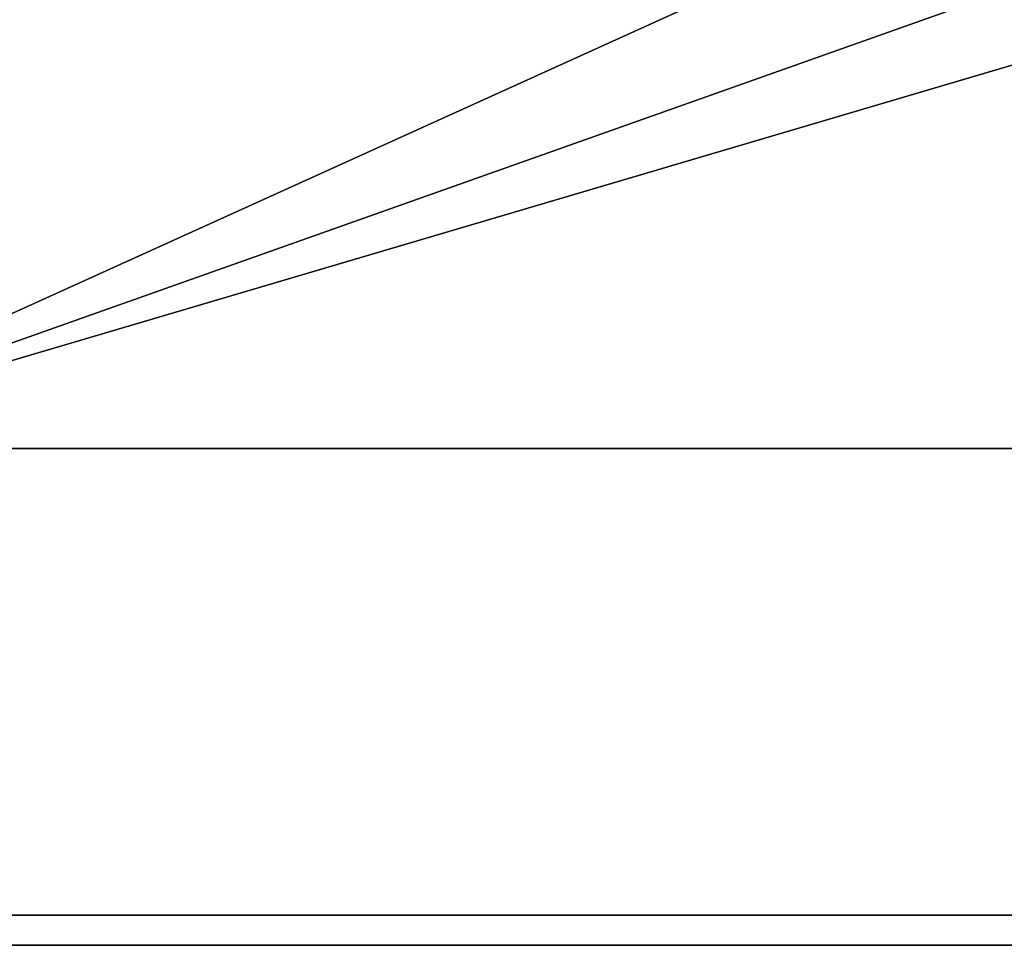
# Model space of a CAD drawing. Extents: x -272 to 272, y -165 to 165.
# Tile 161 of 256: x -107 to -78, y -148 to -121. Entities that reach past the tile are written whole.
import ezdxf

# ---------------------------------------------------------------- set-up
doc = ezdxf.new("R2010")
doc.units = 0
doc.header["$MEASUREMENT"] = 0
doc.layers.add('1', color=7, linetype='Continuous')

# ---------------------------------------------------------------- blocks, each defined once
blk = doc.blocks.new('UG_SURFACE_0')
at = {"layer": '1', "color": 253, "linetype": 'Continuous'}
for points in [[(-17.678, -17.678, 20.92), (-25, 0, 20.92), (-203.049, 148.049, 20.92), (-203.049, -148.049, 20.92)], [(17.678, -17.678, 20.92), (0, -25, 20.92), (-203.049, -148.049, 20.92), (203.049, -148.049, 20.92)], [(-203.049, -148.049, 20.92), (0, -25, 20.92), (-17.678, -17.678, 20.92)], [(-207.273, -152.273, -94.936), (-202.174, -147.174, -124.08), (202.174, -147.174, -124.08), (207.273, -152.273, -94.936)], [(-203.049, -148.049, 20.92), (-207.273, -152.273, -3.224), (207.273, -152.273, -3.224), (203.049, -148.049, 20.92)]]:
    blk.add_3dface(points, dxfattribs=at)
blk = doc.blocks.new('UG_SURFACE_1')
at = {"layer": '1', "color": 253, "linetype": 'Continuous'}
for points in [[(-73.536, -111.464, -124.08), (-75, -115, -124.08), (-116, -133.587, -124.08), (-116, -92.5, -124.08)], [(-116, -133.587, -124.08), (-75, -115, -124.08), (-73.536, -118.536, -124.08)], [(-116, -133.587, -124.08), (-73.536, -118.536, -124.08), (-70, -120, -124.08)], [(-70, -120, -124.08), (-35, -133.587, -124.08), (-116, -133.587, -124.08)], [(-35, -147.174, -124.08), (-116, -147.174, -124.08), (-116, -133.587, -124.08), (-35, -133.587, -124.08)]]:
    blk.add_3dface(points, dxfattribs=at)

msp = doc.modelspace()

# ---------------------------------------------------------------- linework, layer by layer
at = {"layer": '1', "color": 43, "linetype": 'Continuous'}
for p, q in [((202.174, -147.174, -124.08), (-202.174, -147.174, -124.08)), ((203.049, -148.049, 20.92), (-203.049, -148.049, 20.92))]:
    msp.add_line(p, q, dxfattribs=at)

# ---------------------------------------------------------------- block references
for name in ['UG_SURFACE_0', 'UG_SURFACE_0', 'UG_SURFACE_0', 'UG_SURFACE_0', 'UG_SURFACE_0', 'UG_SURFACE_0', 'UG_SURFACE_0', 'UG_SURFACE_0', 'UG_SURFACE_0', 'UG_SURFACE_0', 'UG_SURFACE_0', 'UG_SURFACE_0', 'UG_SURFACE_0', 'UG_SURFACE_0', 'UG_SURFACE_0', 'UG_SURFACE_0', 'UG_SURFACE_0', 'UG_SURFACE_0', 'UG_SURFACE_0', 'UG_SURFACE_0', 'UG_SURFACE_0', 'UG_SURFACE_0', 'UG_SURFACE_0', 'UG_SURFACE_0', 'UG_SURFACE_0', 'UG_SURFACE_0', 'UG_SURFACE_0', 'UG_SURFACE_0', 'UG_SURFACE_0', 'UG_SURFACE_0', 'UG_SURFACE_0', 'UG_SURFACE_0', 'UG_SURFACE_0', 'UG_SURFACE_0', 'UG_SURFACE_0', 'UG_SURFACE_0', 'UG_SURFACE_0', 'UG_SURFACE_0', 'UG_SURFACE_0', 'UG_SURFACE_0', 'UG_SURFACE_0', 'UG_SURFACE_0', 'UG_SURFACE_0', 'UG_SURFACE_0', 'UG_SURFACE_0', 'UG_SURFACE_0', 'UG_SURFACE_0', 'UG_SURFACE_0', 'UG_SURFACE_0', 'UG_SURFACE_0', 'UG_SURFACE_0', 'UG_SURFACE_0', 'UG_SURFACE_0', 'UG_SURFACE_0', 'UG_SURFACE_0', 'UG_SURFACE_0', 'UG_SURFACE_0', 'UG_SURFACE_0', 'UG_SURFACE_0', 'UG_SURFACE_0', 'UG_SURFACE_0', 'UG_SURFACE_0', 'UG_SURFACE_0', 'UG_SURFACE_0', 'UG_SURFACE_0', 'UG_SURFACE_0', 'UG_SURFACE_0', 'UG_SURFACE_0', 'UG_SURFACE_0', 'UG_SURFACE_0', 'UG_SURFACE_0', 'UG_SURFACE_0', 'UG_SURFACE_0', 'UG_SURFACE_0', 'UG_SURFACE_0', 'UG_SURFACE_0', 'UG_SURFACE_0', 'UG_SURFACE_0', 'UG_SURFACE_0', 'UG_SURFACE_0', 'UG_SURFACE_0', 'UG_SURFACE_0', 'UG_SURFACE_0', 'UG_SURFACE_0', 'UG_SURFACE_0', 'UG_SURFACE_0', 'UG_SURFACE_0', 'UG_SURFACE_0', 'UG_SURFACE_0', 'UG_SURFACE_0', 'UG_SURFACE_0', 'UG_SURFACE_0', 'UG_SURFACE_0', 'UG_SURFACE_0', 'UG_SURFACE_0', 'UG_SURFACE_0', 'UG_SURFACE_0', 'UG_SURFACE_0', 'UG_SURFACE_0', 'UG_SURFACE_1', 'UG_SURFACE_1']:
    msp.add_blockref(name, (0, 0))

doc.saveas('drawing.dxf')
